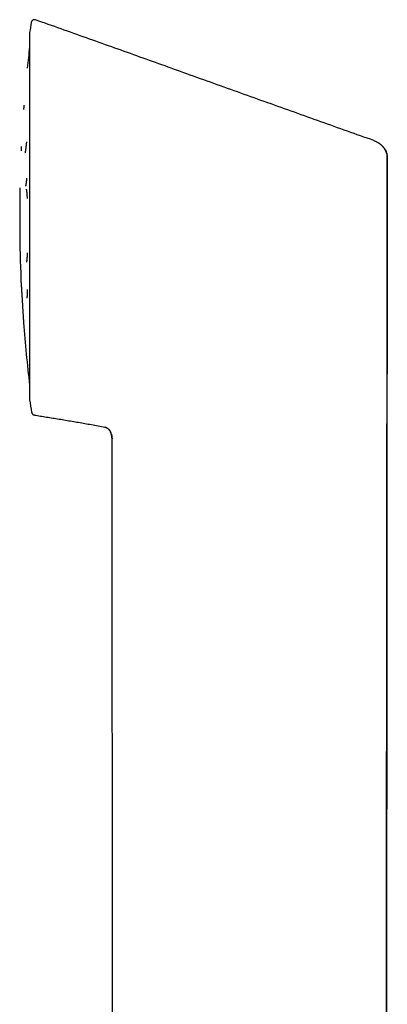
# Model space of a CAD drawing. Header units: millimetres. Extents: x 8 to 718, y 12 to 784.
# Tile 36 of 58: x 135 to 169, y 694 to 784. Entities that reach past the tile are written whole.
import ezdxf

# ---------------------------------------------------------------- set-up
doc = ezdxf.new("R2010")
doc.units = ezdxf.units.MM

msp = doc.modelspace()

# ---------------------------------------------------------------- linework, layer by layer
at = {"color": 7, "linetype": 'Continuous', "lineweight": 30}
for p, q in [((136.177, 782.665), (136.177, 749.33)), ((168.201, 772.381), (168.221, 772.361)), ((168.666, 771.384), (168.539, 648.316)), ((168.663, 771.383), (168.661, 771.426)), ((135.276, 767.763), (135.276, 764.232)), ((136.361, 748.158), (136.364, 748.143)), ((143.595, 746.202), (143.599, 746.19)), ((143.66, 745.757), (143.66, 745.757)), ((143.764, 647.966), (143.66, 745.757)), ((143.661, 745.781), (143.661, 745.758))]:
    msp.add_line(p, q, dxfattribs=at)
for centre, radius, start, end in [((244.915, 765.997), 110.01, 170.79371, 171.26965), ((136.618, 783.55), 0.3, 70.54132, 170.79371), ((136.377, 782.665), 0.2, 171.27814, 180), ((265.264, 765.997), 130, 173.20595, 174.06702), ((265.264, 765.997), 130, 175.55068, 175.72683), ((265.264, 765.997), 130, 177.2105, 177.38388), ((265.264, 765.997), 130, 178.86799, 179.21585), ((136.276, 767.763), 1, 179.21585, 180), ((136.276, 764.232), 1, 180, 180.78415), ((265.264, 765.997), 130, 180.78415, 182.78949), ((265.264, 765.997), 130, 184.27305, 186.79405), ((136.377, 749.33), 0.2, 180, 188.73298), ((244.915, 765.997), 110.01, 188.73035, 189.32915), ((136.656, 748.213), 0.3, 195.50126, 260.70131)]:
    msp.add_arc(centre, radius, start, end, dxfattribs=at)
for points, knots in [([(136.718, 783.827), (136.704, 783.831), (136.678, 783.839), (136.64, 783.844), (136.609, 783.845), (136.581, 783.842), (136.554, 783.838), (136.525, 783.83), (136.495, 783.819), (136.457, 783.799), (136.423, 783.774), (136.395, 783.746), (136.376, 783.722), (136.357, 783.694), (136.34, 783.66), (136.328, 783.625), (136.324, 783.601), (136.322, 783.592)], [0, 0, 0, 0, 0.082655, 0.157553, 0.213641, 0.262595, 0.315701, 0.372917, 0.434106, 0.496786, 0.616465, 0.67302, 0.727296, 0.789324, 0.863274, 0.947106, 1, 1, 1, 1]), ([(136.333, 783.644), (136.333, 783.643), (136.33, 783.634), (136.326, 783.621), (136.324, 783.609), (136.322, 783.602)], [0, 0, 0, 0, 0.0513557, 0.4944554, 1, 1, 1, 1]), ([(136.708, 783.836), (136.703, 783.837), (136.694, 783.84), (136.682, 783.842), (136.673, 783.843), (136.671, 783.843)], [0, 0, 0, 0, 0.469346, 0.876908, 1, 1, 1, 1]), ([(136.718, 783.833), (136.718, 783.832), (136.718, 783.832), (136.718, 783.827), (136.718, 783.826)], [0, 0, 0, 0, 0.845996, 1, 1, 1, 1]), ([(167.44, 772.871), (166.642, 773.153), (165.041, 773.717), (162.637, 774.571), (160.222, 775.431), (157.796, 776.298), (155.359, 777.171), (152.912, 778.049), (150.522, 778.907), (148.189, 779.744), (145.915, 780.559), (143.631, 781.376), (141.336, 782.194), (139.031, 783.014), (137.49, 783.559), (136.718, 783.833)], [0, 0, 0, 0, 0.077854, 0.156079, 0.234675, 0.313645, 0.392987, 0.472703, 0.552794, 0.626539, 0.700599, 0.774975, 0.849667, 0.924675, 1, 1, 1, 1]), ([(135.887, 772.746), (135.884, 772.713), (135.879, 772.649), (135.87, 772.554), (135.86, 772.459), (135.85, 772.362), (135.839, 772.265), (135.828, 772.169), (135.817, 772.085), (135.807, 772.016), (135.799, 771.963), (135.791, 771.919), (135.785, 771.886), (135.78, 771.86), (135.777, 771.841), (135.773, 771.823), (135.769, 771.805), (135.764, 771.785), (135.759, 771.766), (135.756, 771.757), (135.755, 771.754), (135.755, 771.754), (135.755, 771.755)], [0, 0, 0, 0, 0.061852, 0.122855, 0.188017, 0.257344, 0.330844, 0.408519, 0.49037, 0.551707, 0.607199, 0.656723, 0.700289, 0.730856, 0.757612, 0.783629, 0.815332, 0.852875, 0.906085, 0.962555, 0.991933, 1, 1, 1, 1]), ([(167.439, 772.868), (167.465, 772.859), (167.519, 772.839), (167.6, 772.804), (167.695, 772.758), (167.765, 772.718), (167.812, 772.689), (167.825, 772.681), (167.839, 772.673), (167.852, 772.664), (167.866, 772.655), (167.879, 772.646), (167.9, 772.633), (167.929, 772.612), (167.971, 772.582), (168.019, 772.545), (168.066, 772.507), (168.109, 772.469), (168.149, 772.433), (168.179, 772.405), (168.195, 772.388), (168.198, 772.385)], [0, 0, 0, 0, 0.091226, 0.188769, 0.29267, 0.439525, 0.456696, 0.474004, 0.491448, 0.509028, 0.526743, 0.544593, 0.562578, 0.607987, 0.664255, 0.731394, 0.809386, 0.863939, 0.922728, 0.985713, 1, 1, 1, 1]), ([(168.663, 771.382), (168.662, 771.41), (168.661, 771.469), (168.649, 771.557), (168.631, 771.642), (168.609, 771.719), (168.585, 771.787), (168.561, 771.847), (168.537, 771.9), (168.514, 771.945), (168.494, 771.983), (168.476, 772.016), (168.46, 772.043), (168.445, 772.069), (168.43, 772.094), (168.415, 772.117), (168.394, 772.149), (168.367, 772.187), (168.335, 772.23), (168.304, 772.269), (168.276, 772.303), (168.244, 772.338), (168.218, 772.365), (168.202, 772.381), (168.198, 772.385)], [0, 0, 0, 0, 0.072225, 0.152275, 0.224487, 0.289364, 0.347265, 0.398463, 0.443204, 0.481766, 0.514538, 0.542133, 0.570177, 0.597067, 0.623648, 0.649927, 0.67591, 0.732615, 0.787978, 0.842111, 0.894524, 0.942521, 0.986517, 1, 1, 1, 1]), ([(168.249, 772.332), (168.258, 772.322), (168.293, 772.284), (168.349, 772.217), (168.412, 772.132), (168.454, 772.067), (168.481, 772.022), (168.495, 771.996), (168.509, 771.971), (168.522, 771.947), (168.533, 771.924), (168.544, 771.901), (168.564, 771.858), (168.59, 771.794), (168.618, 771.709), (168.643, 771.612), (168.661, 771.504), (168.664, 771.423), (168.665, 771.384)], [0, 0, 0, 0, 0.036502, 0.146138, 0.246528, 0.337767, 0.366461, 0.394141, 0.420814, 0.446487, 0.471166, 0.49486, 0.517573, 0.605477, 0.690095, 0.771639, 0.888649, 1, 1, 1, 1]), ([(168.529, 648.316), (168.53, 648.715), (168.53, 649.551), (168.531, 650.819), (168.532, 652.116), (168.533, 653.399), (168.534, 654.643), (168.535, 655.849), (168.535, 657.017), (168.536, 658.173), (168.537, 659.315), (168.538, 660.445), (168.539, 661.561), (168.54, 662.664), (168.541, 663.754), (168.542, 664.831), (168.543, 665.889), (168.544, 666.927), (168.545, 667.946), (168.546, 668.953), (168.547, 669.953), (168.548, 670.946), (168.549, 671.933), (168.55, 672.906), (168.551, 673.866), (168.552, 674.807), (168.554, 675.73), (168.555, 676.634), (168.556, 677.526), (168.557, 678.412), (168.558, 679.29), (168.56, 680.161), (168.561, 681.019), (168.562, 681.864), (168.563, 682.695), (168.565, 683.514), (168.566, 684.319), (168.567, 685.11), (168.568, 685.887), (168.57, 686.653), (168.571, 687.41), (168.573, 688.406), (168.575, 689.639), (168.577, 691.202), (168.58, 692.851), (168.582, 694.585), (168.585, 696.352), (168.587, 698.151), (168.589, 699.981), (168.592, 701.802), (168.594, 703.613), (168.596, 705.495), (168.598, 707.445), (168.6, 709.464), (168.603, 711.471), (168.604, 712.999), (168.605, 714.052), (168.606, 714.634), (168.606, 715.216), (168.607, 715.802), (168.608, 716.396), (168.608, 716.991), (168.609, 717.584), (168.61, 718.177), (168.61, 718.78), (168.611, 719.393), (168.611, 720.029), (168.612, 720.69), (168.613, 721.374), (168.614, 722.07), (168.614, 722.778), (168.615, 723.497), (168.616, 724.214), (168.616, 724.928), (168.617, 725.638), (168.618, 726.359), (168.619, 727.09), (168.619, 727.861), (168.62, 728.672), (168.621, 729.525), (168.622, 730.39), (168.623, 731.269), (168.624, 732.16), (168.625, 733.065), (168.626, 733.982), (168.627, 734.896), (168.628, 735.808), (168.628, 736.715), (168.629, 737.635), (168.63, 738.565), (168.631, 739.508), (168.632, 740.444), (168.633, 741.372), (168.634, 742.293), (168.635, 743.224), (168.636, 744.166), (168.637, 745.155), (168.638, 746.193), (168.639, 747.28), (168.64, 748.381), (168.642, 749.494), (168.643, 750.621), (168.644, 751.76), (168.645, 752.912), (168.646, 754.077), (168.647, 755.255), (168.649, 756.446), (168.65, 757.649), (168.651, 758.866), (168.652, 760.096), (168.654, 761.338), (168.655, 762.594), (168.656, 763.882), (168.658, 765.205), (168.659, 766.562), (168.66, 767.933), (168.662, 769.318), (168.663, 770.469), (168.664, 771.158), (168.664, 771.381)], [0, 0, 0, 0, 0.009719, 0.02038, 0.030921, 0.041342, 0.051644, 0.061246, 0.070743, 0.080132, 0.089416, 0.098592, 0.107662, 0.116626, 0.125483, 0.134233, 0.142877, 0.151263, 0.159547, 0.167728, 0.175806, 0.183925, 0.191938, 0.199845, 0.207645, 0.215339, 0.222792, 0.230142, 0.23739, 0.244535, 0.25172, 0.258799, 0.26577, 0.272635, 0.279393, 0.286044, 0.292589, 0.299013, 0.30533, 0.311541, 0.31768, 0.323806, 0.335801, 0.347749, 0.36191, 0.376004, 0.390029, 0.404981, 0.419855, 0.434651, 0.449369, 0.46401, 0.480517, 0.496923, 0.51323, 0.529437, 0.534172, 0.538898, 0.543616, 0.548355, 0.553185, 0.55811, 0.56284, 0.567655, 0.572554, 0.577537, 0.582604, 0.588071, 0.593632, 0.599288, 0.605039, 0.610885, 0.616825, 0.622513, 0.628285, 0.634141, 0.640082, 0.646106, 0.65293, 0.659859, 0.666892, 0.67403, 0.681274, 0.688622, 0.696076, 0.703634, 0.710914, 0.718288, 0.725758, 0.733322, 0.740981, 0.748735, 0.756132, 0.763614, 0.77118, 0.77883, 0.786565, 0.795297, 0.804133, 0.813075, 0.822122, 0.831273, 0.84053, 0.849891, 0.859358, 0.868929, 0.878606, 0.888387, 0.898273, 0.908264, 0.91836, 0.928561, 0.938868, 0.949777, 0.960801, 0.971941, 0.983196, 0.994566, 1, 1, 1, 1]), ([(135.903, 769.45), (135.9, 769.417), (135.895, 769.356), (135.886, 769.274), (135.879, 769.202), (135.872, 769.137), (135.865, 769.08), (135.858, 769.03), (135.852, 768.986), (135.847, 768.949), (135.842, 768.917), (135.837, 768.889), (135.832, 768.862), (135.827, 768.835), (135.822, 768.808), (135.816, 768.782), (135.811, 768.76), (135.806, 768.745), (135.803, 768.735), (135.801, 768.729), (135.801, 768.728), (135.801, 768.728)], [0, 0, 0, 0, 0.086975, 0.159187, 0.229199, 0.294665, 0.355583, 0.411951, 0.46376, 0.511007, 0.553684, 0.591788, 0.630659, 0.675934, 0.727598, 0.785079, 0.840136, 0.889929, 0.927443, 0.963185, 1, 1, 1, 1]), ([(135.868, 768.436), (135.868, 768.436), (135.867, 768.436), (135.869, 768.431), (135.873, 768.419), (135.878, 768.399), (135.883, 768.372), (135.889, 768.339), (135.895, 768.302), (135.9, 768.264), (135.905, 768.229), (135.908, 768.201), (135.911, 768.174), (135.914, 768.147), (135.917, 768.113), (135.921, 768.073), (135.925, 768.024), (135.929, 767.967), (135.934, 767.9), (135.939, 767.819), (135.944, 767.727), (135.948, 767.648), (135.95, 767.602), (135.95, 767.59)], [0, 0, 0, 0, 0.0127003, 0.0526626, 0.1146935, 0.1742906, 0.2313807, 0.2872289, 0.3430797, 0.3987733, 0.4388126, 0.4723106, 0.4993166, 0.5272832, 0.5611874, 0.6010222, 0.6467726, 0.6984138, 0.7559108, 0.8190695, 0.8982645, 0.9742163, 1, 1, 1, 1]), ([(135.957, 762.647), (135.956, 762.615), (135.954, 762.549), (135.95, 762.453), (135.946, 762.359), (135.941, 762.275), (135.936, 762.203), (135.932, 762.144), (135.928, 762.098), (135.924, 762.062), (135.921, 762.031), (135.918, 762.004), (135.915, 761.975), (135.911, 761.943), (135.906, 761.908), (135.9, 761.877), (135.896, 761.855), (135.893, 761.841), (135.891, 761.833), (135.889, 761.826), (135.888, 761.822), (135.888, 761.821), (135.888, 761.821)], [0, 0, 0, 0, 0.073097, 0.153928, 0.235797, 0.311587, 0.380677, 0.443061, 0.488134, 0.528901, 0.565358, 0.597831, 0.632457, 0.682007, 0.738512, 0.800301, 0.85888, 0.88651, 0.913041, 0.939471, 0.970103, 1, 1, 1, 1]), ([(135.418, 759.671), (135.418, 759.671), (135.418, 759.672), (135.418, 759.663), (135.42, 759.645), (135.421, 759.615), (135.424, 759.575), (135.427, 759.526), (135.431, 759.467), (135.435, 759.399), (135.439, 759.323), (135.445, 759.238), (135.45, 759.145), (135.457, 759.046), (135.463, 758.94), (135.47, 758.828), (135.477, 758.711), (135.485, 758.59), (135.492, 758.464), (135.5, 758.336), (135.508, 758.207), (135.516, 758.075), (135.525, 757.942), (135.533, 757.81), (135.541, 757.679), (135.549, 757.551), (135.557, 757.424), (135.564, 757.301), (135.572, 757.183), (135.579, 757.069), (135.585, 756.962), (135.591, 756.861), (135.597, 756.767), (135.603, 756.68), (135.607, 756.601), (135.612, 756.531), (135.616, 756.47), (135.619, 756.418), (135.621, 756.376), (135.623, 756.343), (135.625, 756.322), (135.625, 756.311), (135.625, 756.311), (135.625, 756.311)], [0, 0, 0, 0, 0.009329, 0.034535, 0.059476, 0.084306, 0.109182, 0.13426, 0.15945, 0.184387, 0.209223, 0.234116, 0.25922, 0.284354, 0.309263, 0.334101, 0.359024, 0.384187, 0.409268, 0.434149, 0.458983, 0.483929, 0.50914, 0.534329, 0.55929, 0.584179, 0.609156, 0.634379, 0.659561, 0.684494, 0.70933, 0.734228, 0.759341, 0.784463, 0.809364, 0.834202, 0.859131, 0.884307, 0.90938, 0.934255, 0.959088, 0.984036, 1, 1, 1, 1]), ([(135.96, 759.323), (135.96, 759.302), (135.96, 759.245), (135.959, 759.16), (135.958, 759.071), (135.956, 758.991), (135.954, 758.922), (135.951, 758.861), (135.948, 758.81), (135.946, 758.766), (135.943, 758.723), (135.939, 758.68), (135.934, 758.637), (135.93, 758.601), (135.926, 758.576), (135.923, 758.561), (135.921, 758.552), (135.92, 758.548), (135.92, 758.549), (135.92, 758.549)], [0, 0, 0, 0, 0.051775, 0.135331, 0.214577, 0.288511, 0.35713, 0.420424, 0.478384, 0.531, 0.579156, 0.645702, 0.716538, 0.791632, 0.850993, 0.913004, 0.955787, 0.997874, 1, 1, 1, 1]), ([(136.36, 748.17), (136.362, 748.159), (136.366, 748.136), (136.378, 748.103), (136.394, 748.069), (136.415, 748.037), (136.444, 748.004), (136.477, 747.976), (136.507, 747.957), (136.53, 747.946), (136.551, 747.937), (136.578, 747.928), (136.599, 747.924), (136.611, 747.922)], [0, 0, 0, 0, 0.08357, 0.189697, 0.274542, 0.382457, 0.498504, 0.618933, 0.726666, 0.7748, 0.831383, 0.907003, 1, 1, 1, 1]), ([(136.36, 748.17), (136.36, 748.17), (136.36, 748.164), (136.36, 748.164), (136.36, 748.164)], [0, 0, 0, 0, 0.000606, 1, 1, 1, 1]), ([(136.361, 748.158), (136.361, 748.154), (136.363, 748.146), (136.367, 748.132), (136.37, 748.121), (136.374, 748.112), (136.375, 748.109)], [0, 0, 0, 0, 0.32561, 0.611911, 0.859083, 1, 1, 1, 1]), ([(136.585, 747.921), (136.586, 747.921), (136.592, 747.919), (136.596, 747.919), (136.6, 747.918)], [0, 0, 0, 0, 0.210109, 1, 1, 1, 1]), ([(136.607, 747.917), (136.789, 747.887), (137.156, 747.827), (137.712, 747.738), (138.28, 747.646), (138.858, 747.553), (139.447, 747.456), (140.035, 747.358), (140.621, 747.258), (141.204, 747.155), (141.796, 747.048), (142.397, 746.935), (142.8, 746.855), (143.003, 746.815)], [0, 0, 0, 0, 0.08508, 0.171909, 0.260469, 0.350742, 0.442711, 0.536358, 0.626177, 0.717461, 0.810199, 0.904382, 1, 1, 1, 1]), ([(143.54, 746.347), (143.53, 746.367), (143.51, 746.411), (143.474, 746.473), (143.434, 746.531), (143.401, 746.573), (143.377, 746.6), (143.362, 746.616), (143.347, 746.632), (143.332, 746.646), (143.318, 746.659), (143.286, 746.687), (143.234, 746.725), (143.159, 746.767), (143.082, 746.799), (143.029, 746.811), (143.003, 746.818)], [0, 0, 0, 0, 0.089865, 0.19435, 0.289505, 0.37563, 0.407073, 0.437192, 0.466008, 0.493538, 0.519798, 0.544802, 0.664816, 0.779924, 0.891296, 1, 1, 1, 1]), ([(143.003, 746.815), (143.003, 746.815), (143.003, 746.816), (143.004, 746.816), (143.004, 746.817), (143.004, 746.817)], [0, 0, 0, 0, 0.332936, 0.730974, 1, 1, 1, 1]), ([(143.005, 746.819), (143.019, 746.816), (143.05, 746.809), (143.096, 746.796), (143.147, 746.776), (143.197, 746.752), (143.246, 746.723), (143.287, 746.694), (143.32, 746.667), (143.346, 746.643), (143.367, 746.621), (143.384, 746.602), (143.396, 746.588), (143.409, 746.571), (143.426, 746.548), (143.447, 746.518), (143.469, 746.483), (143.488, 746.45), (143.503, 746.423), (143.517, 746.394), (143.53, 746.368), (143.541, 746.344), (143.548, 746.329), (143.552, 746.32), (143.552, 746.318)], [0, 0, 0, 0, 0.0548, 0.116671, 0.172643, 0.246625, 0.309814, 0.363197, 0.407577, 0.443774, 0.472918, 0.496935, 0.525882, 0.554444, 0.582643, 0.647682, 0.713182, 0.77667, 0.838139, 0.893493, 0.941587, 0.968508, 0.993479, 1, 1, 1, 1]), ([(143.661, 745.757), (143.661, 745.786), (143.66, 745.845), (143.654, 745.911), (143.649, 745.954), (143.646, 745.973), (143.643, 745.992), (143.64, 746.012), (143.637, 746.032), (143.633, 746.052), (143.629, 746.072), (143.624, 746.094), (143.618, 746.121), (143.609, 746.154), (143.598, 746.194), (143.583, 746.24), (143.564, 746.291), (143.549, 746.326), (143.541, 746.345)], [0, 0, 0, 0, 0.14127, 0.294611, 0.326109, 0.358045, 0.390412, 0.423204, 0.456412, 0.490029, 0.524047, 0.558457, 0.603674, 0.660531, 0.728971, 0.808876, 0.900047, 1, 1, 1, 1]), ([(143.551, 746.322), (143.551, 746.322), (143.552, 746.32), (143.553, 746.317), (143.554, 746.315)], [0, 0, 0, 0, 0.161213, 1, 1, 1, 1]), ([(143.595, 746.2), (143.596, 746.197), (143.602, 746.18), (143.611, 746.147), (143.623, 746.098), (143.634, 746.05), (143.642, 746.001), (143.65, 745.95), (143.656, 745.89), (143.661, 745.825), (143.661, 745.779), (143.661, 745.757)], [0, 0, 0, 0, 0.021955, 0.118942, 0.23015, 0.355691, 0.448134, 0.56234, 0.697747, 0.853418, 1, 1, 1, 1]), ([(143.637, 746.031), (143.638, 746.022), (143.64, 746.014), (143.641, 746.005), (143.641, 746.005)], [0, 0, 0, 0, 0.981322, 1, 1, 1, 1])]:
    msp.add_open_spline(points, degree=3, knots=knots, dxfattribs=at)

doc.saveas('drawing.dxf')
